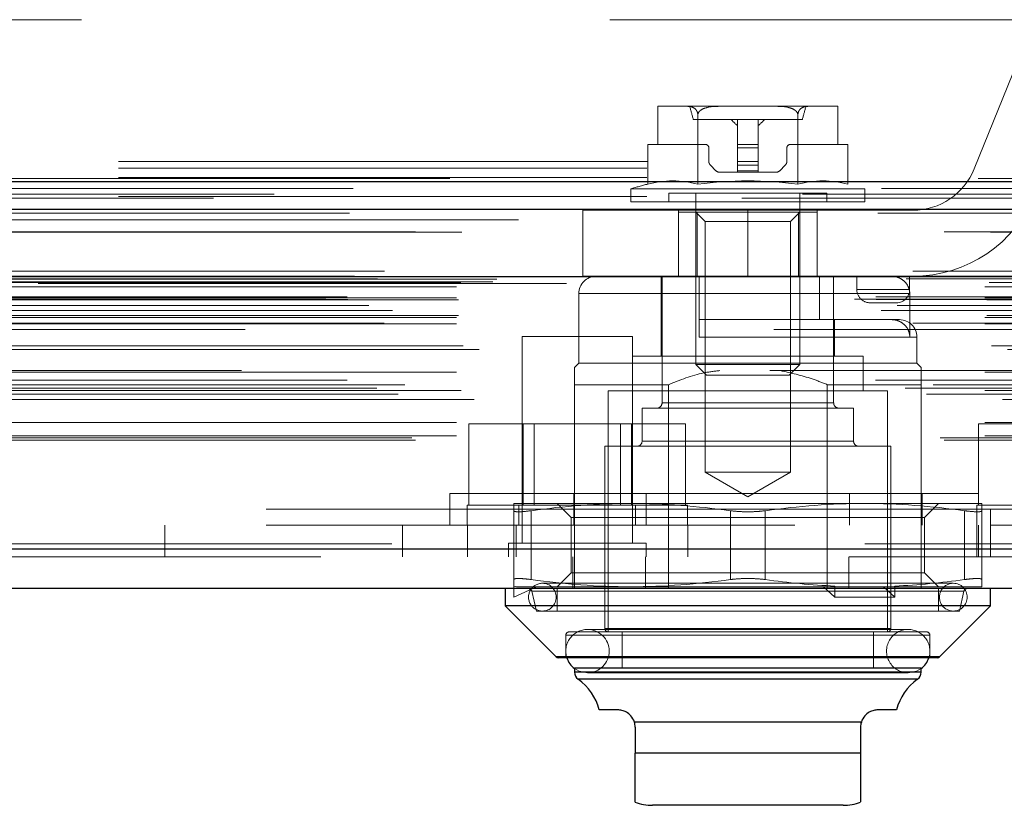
# Model space of a CAD drawing. Header units: inches. Extents: x 0.2 to 10.7, y 0.2 to 7.9.
# Tile 69 of 105: x 4.715 to 4.901, y 6.249 to 6.398. Entities that reach past the tile are written whole.
import ezdxf

# ---------------------------------------------------------------- set-up
doc = ezdxf.new("R2010")
doc.units = ezdxf.units.IN
doc.header["$MEASUREMENT"] = 0
doc.linetypes.add('HIDDEN', pattern=[0.07500000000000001, 0.05, -0.025])

msp = doc.modelspace()

# ---------------------------------------------------------------- linework, layer by layer
at = {"color": 7, "linetype": 'HIDDEN', "lineweight": 18}
for p, q in [((4.926307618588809, 6.398104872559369), (3.13330761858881, 6.398104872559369)), ((4.90430206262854, 6.392271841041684), (4.895245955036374, 6.369878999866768)), ((4.835361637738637, 6.38171671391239), (4.835361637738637, 6.374499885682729)), ((4.835451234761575, 6.381717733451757), (4.835420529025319, 6.381717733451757)), ((4.835451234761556, 6.381717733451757), (4.835420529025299, 6.381717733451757)), ((4.840954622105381, 6.381717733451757), (4.835451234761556, 6.381717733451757)), ((4.846905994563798, 6.381717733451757), (4.840954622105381, 6.381717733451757)), ((4.842938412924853, 6.367004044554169), (4.842938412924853, 6.380140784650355)), ((4.857912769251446, 6.381717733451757), (4.846905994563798, 6.381717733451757)), ((4.863864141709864, 6.381717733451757), (4.857912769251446, 6.381717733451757)), ((4.861880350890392, 6.367004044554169), (4.861880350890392, 6.380140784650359)), ((4.869367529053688, 6.381717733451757), (4.863864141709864, 6.381717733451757)), ((4.869398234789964, 6.381717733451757), (4.869367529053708, 6.381717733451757)), ((4.869398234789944, 6.381717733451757), (4.869367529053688, 6.381717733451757)), ((4.869457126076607, 6.374499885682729), (4.869457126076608, 6.38171671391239)), ((4.862727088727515, 6.379257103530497), (4.84209167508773, 6.379257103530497)), ((4.850440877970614, 6.379257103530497), (4.850440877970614, 6.374499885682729)), ((4.85437788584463, 6.379257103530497), (4.85437788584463, 6.374499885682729)), ((4.833467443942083, 6.367004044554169), (4.833467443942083, 6.374499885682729)), ((4.835361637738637, 6.374499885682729), (4.833467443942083, 6.374499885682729)), ((4.84437132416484, 6.374499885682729), (4.835361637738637, 6.374499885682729)), ((4.850440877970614, 6.374499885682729), (4.85437788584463, 6.374499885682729)), ((4.850440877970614, 6.374499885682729), (4.850440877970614, 6.373843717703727)), ((4.85437788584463, 6.374499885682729), (4.85437788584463, 6.373843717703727)), ((4.869457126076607, 6.374499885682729), (4.860447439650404, 6.374499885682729)), ((4.871351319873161, 6.374499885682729), (4.869457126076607, 6.374499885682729)), ((4.871351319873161, 6.36700404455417), (4.871351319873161, 6.374499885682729)), ((4.845027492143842, 6.37129865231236), (4.845027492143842, 6.373843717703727)), ((4.850440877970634, 6.373843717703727), (4.85437788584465, 6.373843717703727)), ((4.850440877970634, 6.373843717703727), (4.85437788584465, 6.373843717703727)), ((4.850440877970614, 6.373843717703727), (4.85437788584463, 6.373843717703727)), ((4.850440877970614, 6.373843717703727), (4.850440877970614, 6.37129865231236)), ((4.850440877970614, 6.373843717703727), (4.85437788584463, 6.373843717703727)), ((4.85437788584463, 6.373843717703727), (4.85437788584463, 6.37129865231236)), ((4.859791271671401, 6.373843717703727), (4.859791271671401, 6.37129865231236)), ((3.13330761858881, 6.371271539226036), (4.926307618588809, 6.371271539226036)), ((3.13330761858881, 6.371271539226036), (4.926307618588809, 6.371271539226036)), ((3.133383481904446, 6.371271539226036), (4.92623175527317, 6.371271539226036)), ((3.133383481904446, 6.371271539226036), (4.92623175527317, 6.371271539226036)), ((3.133383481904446, 6.371271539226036), (4.92623175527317, 6.371271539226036)), ((3.133383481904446, 6.371271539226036), (4.92623175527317, 6.371271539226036)), ((4.850440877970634, 6.37129865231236), (4.85437788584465, 6.37129865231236)), ((4.850440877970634, 6.37129865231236), (4.85437788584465, 6.37129865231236)), ((4.850440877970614, 6.37129865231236), (4.85437788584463, 6.37129865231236)), ((4.850440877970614, 6.37129865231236), (4.850440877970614, 6.370602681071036)), ((4.850440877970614, 6.37129865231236), (4.85437788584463, 6.37129865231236)), ((4.85437788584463, 6.37129865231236), (4.85437788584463, 6.370602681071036)), ((3.13330761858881, 6.370003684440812), (4.926307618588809, 6.370003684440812)), ((4.84637963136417, 6.369538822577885), (4.845315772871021, 6.370602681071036)), ((4.850440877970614, 6.369250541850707), (4.847075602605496, 6.369250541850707)), ((4.850440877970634, 6.370602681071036), (4.85437788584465, 6.370602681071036)), ((4.850440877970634, 6.370602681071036), (4.85437788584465, 6.370602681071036)), ((4.850440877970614, 6.370602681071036), (4.85437788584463, 6.370602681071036)), ((4.850440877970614, 6.370602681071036), (4.850440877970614, 6.369538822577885)), ((4.850440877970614, 6.370602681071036), (4.85437788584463, 6.370602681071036)), ((4.850440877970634, 6.369538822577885), (4.85437788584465, 6.369538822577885)), ((4.850440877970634, 6.369538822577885), (4.85437788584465, 6.369538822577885)), ((4.850440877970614, 6.369538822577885), (4.85437788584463, 6.369538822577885)), ((4.850440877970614, 6.369538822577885), (4.850440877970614, 6.369250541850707)), ((4.850440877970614, 6.369538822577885), (4.85437788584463, 6.369538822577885)), ((4.850440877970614, 6.369250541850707), (4.85437788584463, 6.369250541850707)), ((4.85437788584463, 6.370602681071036), (4.85437788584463, 6.369538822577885)), ((4.85437788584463, 6.369538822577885), (4.85437788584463, 6.369250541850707)), ((4.857743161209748, 6.369250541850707), (4.85437788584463, 6.369250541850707)), ((4.859502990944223, 6.370602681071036), (4.858439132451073, 6.369538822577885)), ((3.13330761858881, 6.368271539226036), (4.926307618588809, 6.368271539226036)), ((4.874555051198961, 6.366114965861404), (4.830263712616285, 6.366114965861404)), ((4.830263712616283, 6.366114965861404), (4.830263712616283, 6.363673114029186)), ((4.867337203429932, 6.365313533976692), (4.837481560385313, 6.365313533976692)), ((4.837481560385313, 6.365313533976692), (4.837481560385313, 6.363673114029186)), ((4.842566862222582, 6.365313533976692), (4.842566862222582, 6.332877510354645)), ((4.862251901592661, 6.332877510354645), (4.862251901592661, 6.365313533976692)), ((4.867337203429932, 6.363673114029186), (4.867337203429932, 6.365313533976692)), ((4.874555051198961, 6.363673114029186), (4.874555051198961, 6.366114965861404)), ((4.962775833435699, 6.365081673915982), (3.096797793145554, 6.365081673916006)), ((4.951253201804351, 6.36435790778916), (3.108317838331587, 6.364357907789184)), ((3.13330761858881, 6.364653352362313), (4.926307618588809, 6.36465335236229)), ((4.874555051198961, 6.363673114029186), (4.830263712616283, 6.363673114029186)), ((4.852407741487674, 6.362065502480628), (4.821157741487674, 6.362065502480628)), ((4.821157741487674, 6.362065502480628), (4.821157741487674, 6.349565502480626)), ((4.839282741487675, 6.349565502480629), (4.839282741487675, 6.362065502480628)), ((4.842842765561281, 6.361704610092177), (4.83928602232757, 6.361704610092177)), ((4.83928602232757, 6.361704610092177), (4.83928602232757, 6.349565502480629)), ((4.842566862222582, 6.361704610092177), (4.844343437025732, 6.359928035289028)), ((4.842842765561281, 6.361704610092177), (4.842842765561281, 6.349565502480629)), ((4.861975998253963, 6.361704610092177), (4.842842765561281, 6.361704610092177)), ((4.852407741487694, 6.349565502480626), (4.852407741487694, 6.362065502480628)), ((4.852407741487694, 6.349565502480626), (4.852407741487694, 6.362065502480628)), ((4.852407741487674, 6.349565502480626), (4.852407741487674, 6.362065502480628)), ((4.852407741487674, 6.349565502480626), (4.852407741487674, 6.362065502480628)), ((4.883657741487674, 6.362065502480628), (4.852407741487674, 6.362065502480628)), ((4.860475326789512, 6.359928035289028), (4.862251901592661, 6.361704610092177)), ((4.861975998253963, 6.361704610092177), (4.861975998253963, 6.349565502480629)), ((4.865532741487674, 6.361704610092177), (4.861975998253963, 6.361704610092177)), ((4.865532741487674, 6.349565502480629), (4.865532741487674, 6.362065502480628)), ((3.109027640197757, 6.360231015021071), (4.950546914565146, 6.360231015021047)), ((4.852409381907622, 6.359928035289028), (4.844343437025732, 6.359928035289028)), ((4.844343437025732, 6.359928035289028), (4.844343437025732, 6.312495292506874)), ((4.860475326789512, 6.359928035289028), (4.852409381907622, 6.359928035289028)), ((4.860475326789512, 6.312495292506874), (4.860475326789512, 6.359928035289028)), ((4.983632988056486, 6.350510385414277), (3.075941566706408, 6.350510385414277)), ((3.081384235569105, 6.349543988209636), (4.978190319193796, 6.349543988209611)), ((4.977980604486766, 6.349570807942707), (3.081593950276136, 6.349570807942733)), ((3.082347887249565, 6.349092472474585), (4.977226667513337, 6.34909247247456)), ((3.082347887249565, 6.349092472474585), (4.977226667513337, 6.34909247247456)), ((3.098084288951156, 6.348421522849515), (4.961490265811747, 6.348421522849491)), ((3.098084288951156, 6.348421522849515), (4.961490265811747, 6.348421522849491)), ((3.104164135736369, 6.34849190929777), (4.955410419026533, 6.348491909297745)), ((3.104164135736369, 6.34849190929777), (4.955410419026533, 6.348491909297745)), ((3.104937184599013, 6.349039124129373), (4.954637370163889, 6.349039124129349)), ((3.104937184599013, 6.349039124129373), (4.954637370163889, 6.349039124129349)), ((4.852407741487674, 6.349565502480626), (4.821157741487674, 6.349565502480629)), ((4.836005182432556, 6.349565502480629), (4.836005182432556, 6.334473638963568)), ((4.836169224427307, 6.349565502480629), (4.836169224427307, 6.325615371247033)), ((4.843223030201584, 6.349565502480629), (4.843223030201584, 6.341363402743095)), ((4.852407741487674, 6.349565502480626), (4.883657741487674, 6.349565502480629)), ((4.866000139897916, 6.349565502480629), (4.866000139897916, 6.341363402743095)), ((4.868649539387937, 6.325615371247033), (4.868649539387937, 6.349565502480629)), ((4.873032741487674, 6.347065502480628), (4.873032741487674, 6.349565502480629)), ((4.883032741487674, 6.347065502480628), (4.883032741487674, 6.349565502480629)), ((3.097250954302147, 6.347578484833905), (4.962323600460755, 6.347578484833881)), ((3.097250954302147, 6.347578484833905), (4.962323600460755, 6.347578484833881)), ((3.118106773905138, 6.348177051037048), (4.941523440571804, 6.348177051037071)), ((4.873032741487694, 6.347065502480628), (4.883032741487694, 6.347065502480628)), ((4.883032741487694, 6.347065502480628), (4.873032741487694, 6.347065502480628)), ((4.873032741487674, 6.347065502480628), (4.883032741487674, 6.347065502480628)), ((4.883032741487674, 6.347065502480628), (4.873032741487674, 6.347065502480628)), ((3.072565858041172, 6.345242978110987), (4.98700869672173, 6.345242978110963)), ((3.072565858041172, 6.345242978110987), (4.98700869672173, 6.345242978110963)), ((3.076611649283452, 6.345668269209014), (4.982962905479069, 6.345668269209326)), ((3.07670151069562, 6.345158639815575), (4.98287304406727, 6.345158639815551)), ((3.097250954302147, 6.345504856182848), (4.962323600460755, 6.345504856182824)), ((3.097250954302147, 6.345504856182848), (4.962323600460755, 6.345504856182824)), ((3.097667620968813, 6.345088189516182), (4.961906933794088, 6.345088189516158)), ((4.820421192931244, 6.346284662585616), (4.820421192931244, 6.333161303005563)), ((4.883050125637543, 6.346284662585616), (4.820571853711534, 6.346284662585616)), ((4.883050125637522, 6.346284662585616), (4.820571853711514, 6.346284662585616)), ((4.883050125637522, 6.346284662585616), (4.883050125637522, 6.338082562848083)), ((3.07763451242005, 6.343105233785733), (4.981940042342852, 6.343105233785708)), ((4.980672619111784, 6.344054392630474), (3.078940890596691, 6.344054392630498)), ((3.085181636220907, 6.343074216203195), (4.974392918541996, 6.34307421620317)), ((4.875532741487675, 6.344565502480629), (4.880532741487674, 6.344565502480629)), ((3.097250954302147, 6.341754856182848), (4.962323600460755, 6.341754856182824)), ((3.097250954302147, 6.341754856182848), (4.962323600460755, 6.341754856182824)), ((3.097667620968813, 6.342171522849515), (4.961906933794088, 6.34217152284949)), ((4.843223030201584, 6.341363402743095), (4.866000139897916, 6.341363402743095)), ((4.879607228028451, 6.341363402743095), (4.866000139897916, 6.341363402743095)), ((4.868813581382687, 6.334473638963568), (4.868813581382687, 6.341363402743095)), ((4.881116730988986, 6.341363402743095), (4.879607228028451, 6.341363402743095)), ((3.083606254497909, 6.340704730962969), (4.975963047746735, 6.340704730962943)), ((3.097250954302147, 6.340581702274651), (4.962323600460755, 6.340581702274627)), ((4.957296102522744, 6.339471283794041), (3.102272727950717, 6.339471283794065)), ((4.830551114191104, 6.338177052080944), (4.80971778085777, 6.338177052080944)), ((4.80971778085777, 6.338177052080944), (4.80971778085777, 6.299114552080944)), ((4.830551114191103, 6.299114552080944), (4.830551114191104, 6.338177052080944)), ((4.843223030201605, 6.338082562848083), (4.884251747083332, 6.338082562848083)), ((4.843223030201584, 6.338082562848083), (4.884251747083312, 6.338082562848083)), ((4.884397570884, 6.333161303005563), (4.884397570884, 6.338082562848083)), ((3.098513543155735, 6.336410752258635), (4.961083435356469, 6.336410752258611)), ((3.101546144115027, 6.33573571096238), (4.958028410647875, 6.335735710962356)), ((3.101546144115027, 6.33573571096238), (4.958028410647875, 6.335735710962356)), ((4.874226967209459, 6.334473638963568), (4.830591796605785, 6.334473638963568)), ((4.830591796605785, 6.334473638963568), (4.830591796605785, 6.327911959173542)), ((4.874226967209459, 6.327911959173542), (4.874226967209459, 6.334473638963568)), ((4.956558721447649, 6.331729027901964), (3.103025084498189, 6.331729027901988)), ((4.820421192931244, 6.333161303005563), (4.819600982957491, 6.332341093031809)), ((4.884397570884, 6.333161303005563), (4.820421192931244, 6.333161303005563)), ((4.862251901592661, 6.332877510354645), (4.842566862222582, 6.332877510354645)), ((4.842566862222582, 6.332877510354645), (4.844579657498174, 6.330864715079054)), ((4.860239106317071, 6.330864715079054), (4.862251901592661, 6.332877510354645)), ((4.885217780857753, 6.332341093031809), (4.884397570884, 6.333161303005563)), ((4.976595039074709, 6.329889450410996), (3.082986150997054, 6.329889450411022)), ((3.097250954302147, 6.331411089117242), (4.962323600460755, 6.331411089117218)), ((4.860239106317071, 6.330864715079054), (4.844579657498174, 6.330864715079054)), ((3.082198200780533, 6.328430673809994), (4.977376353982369, 6.32843067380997)), ((3.087500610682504, 6.329014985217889), (4.972073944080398, 6.329014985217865)), ((3.097250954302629, 6.327966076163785), (4.962323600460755, 6.327966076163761)), ((3.098169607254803, 6.327959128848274), (4.96139417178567, 6.32795912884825)), ((4.819600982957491, 6.329060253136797), (4.819600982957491, 6.290510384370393)), ((4.837374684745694, 6.329060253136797), (4.819600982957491, 6.329060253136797)), ((4.878820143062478, 6.327911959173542), (4.825998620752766, 6.327911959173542)), ((4.825998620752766, 6.327911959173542), (4.825998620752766, 6.282308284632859)), ((4.837374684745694, 6.329060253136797), (4.837374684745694, 6.290510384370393)), ((4.867444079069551, 6.329060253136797), (4.867444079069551, 6.290510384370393)), ((4.885217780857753, 6.329060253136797), (4.867444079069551, 6.329060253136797)), ((4.878820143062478, 6.282308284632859), (4.878820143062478, 6.327911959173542)), ((4.885217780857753, 6.329060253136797), (4.885217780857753, 6.296510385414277)), ((3.086235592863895, 6.327262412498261), (4.973328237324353, 6.327262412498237)), ((3.100616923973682, 6.326239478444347), (4.958957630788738, 6.326239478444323)), ((4.872422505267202, 6.324631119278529), (4.832396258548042, 6.324631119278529)), ((4.832396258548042, 6.324631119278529), (4.832396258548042, 6.318397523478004)), ((4.836207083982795, 6.325615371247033), (4.868611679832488, 6.325615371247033)), ((4.836207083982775, 6.325615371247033), (4.868611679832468, 6.325615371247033)), ((4.872422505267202, 6.318397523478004), (4.872422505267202, 6.324631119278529)), ((3.097250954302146, 6.32193123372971), (4.962323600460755, 6.321931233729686)), ((4.79963851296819, 6.306260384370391), (4.799638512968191, 6.321677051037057)), ((4.809886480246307, 6.321677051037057), (4.799638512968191, 6.321677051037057)), ((4.809886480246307, 6.30626038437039), (4.809886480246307, 6.321677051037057)), ((4.830382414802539, 6.321677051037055), (4.809886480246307, 6.321677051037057)), ((4.811971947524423, 6.321677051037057), (4.811971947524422, 6.30626038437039)), ((4.828296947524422, 6.306260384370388), (4.828296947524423, 6.321677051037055)), ((4.830382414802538, 6.306260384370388), (4.830382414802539, 6.321677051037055)), ((4.840630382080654, 6.321677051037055), (4.830382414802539, 6.321677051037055)), ((4.840630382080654, 6.306260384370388), (4.840630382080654, 6.321677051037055)), ((4.896055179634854, 6.306260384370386), (4.896055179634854, 6.321677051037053)), ((4.906303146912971, 6.321677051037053), (4.896055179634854, 6.321677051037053)), ((3.088802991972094, 6.318998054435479), (4.970771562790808, 6.318998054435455)), ((3.097250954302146, 6.319398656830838), (4.962323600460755, 6.319398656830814)), ((3.097250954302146, 6.319398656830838), (4.962323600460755, 6.319398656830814)), ((3.089533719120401, 6.318565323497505), (4.970040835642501, 6.318565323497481)), ((4.87947631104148, 6.3174132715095), (4.825342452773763, 6.3174132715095)), ((4.825342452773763, 6.3174132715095), (4.825342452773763, 6.282964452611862)), ((4.832542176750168, 6.318397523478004), (4.872276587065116, 6.318397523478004)), ((4.832542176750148, 6.318397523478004), (4.872276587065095, 6.318397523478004)), ((4.87947631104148, 6.282964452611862), (4.87947631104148, 6.3174132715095)), ((4.860475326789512, 6.312495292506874), (4.844343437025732, 6.312495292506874)), ((4.844343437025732, 6.312495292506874), (4.852409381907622, 6.307838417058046)), ((4.852409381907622, 6.307838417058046), (4.860475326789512, 6.312495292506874)), ((4.795992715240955, 6.308510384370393), (4.908826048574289, 6.308510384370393)), ((4.795992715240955, 6.308510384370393), (4.795992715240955, 6.302510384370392)), ((4.819451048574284, 6.308510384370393), (4.819451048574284, 6.302510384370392)), ((4.833159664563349, 6.308510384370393), (4.833159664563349, 6.302510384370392)), ((4.871659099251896, 6.308510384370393), (4.871659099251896, 6.302510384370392)), ((4.88536771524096, 6.308510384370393), (4.88536771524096, 6.302510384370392)), ((4.840967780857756, 6.306260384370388), (4.79930111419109, 6.306260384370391)), ((4.79930111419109, 6.306260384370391), (4.79930111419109, 6.30251038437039)), ((4.830263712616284, 6.306586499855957), (4.808118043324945, 6.306586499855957)), ((4.809092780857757, 6.30626038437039), (4.809092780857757, 6.30251038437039)), ((4.816320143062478, 6.306586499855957), (4.818984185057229, 6.303922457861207)), ((4.874555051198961, 6.306586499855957), (4.830263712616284, 6.306586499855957)), ((4.83117611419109, 6.302510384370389), (4.83117611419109, 6.306260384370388)), ((4.840967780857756, 6.302510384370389), (4.840967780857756, 6.306260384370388)), ((4.896700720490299, 6.306586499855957), (4.874555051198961, 6.306586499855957)), ((4.885834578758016, 6.303922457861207), (4.888498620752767, 6.306586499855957)), ((4.93738444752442, 6.306260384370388), (4.895717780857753, 6.306260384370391)), ((4.895717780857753, 6.306260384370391), (4.895717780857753, 6.30251038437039)), ((3.161273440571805, 6.305510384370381), (4.898356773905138, 6.305510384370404)), ((3.161273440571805, 6.305510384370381), (4.898356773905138, 6.305510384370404)), ((4.898356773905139, 6.305510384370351), (3.161273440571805, 6.305510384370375)), ((4.898356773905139, 6.305510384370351), (3.161273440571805, 6.305510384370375)), ((4.808118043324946, 6.292196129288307), (4.808118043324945, 6.305228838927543)), ((4.811398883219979, 6.292196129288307), (4.811398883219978, 6.305228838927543)), ((4.811398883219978, 6.292196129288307), (4.811398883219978, 6.305228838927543)), ((4.811398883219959, 6.292196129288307), (4.811398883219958, 6.305228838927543)), ((4.811398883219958, 6.292196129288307), (4.811398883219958, 6.305228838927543)), ((4.869121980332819, 6.303922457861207), (4.818984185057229, 6.303922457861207)), ((4.818984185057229, 6.303922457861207), (4.818984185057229, 6.293502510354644)), ((4.849128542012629, 6.292196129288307), (4.849128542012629, 6.305228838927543)), ((4.849128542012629, 6.292196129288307), (4.849128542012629, 6.305228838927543)), ((4.849128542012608, 6.292196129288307), (4.849128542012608, 6.305228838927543)), ((4.849128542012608, 6.292196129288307), (4.849128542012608, 6.305228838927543)), ((4.855690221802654, 6.292196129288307), (4.855690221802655, 6.305228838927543)), ((4.855690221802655, 6.292196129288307), (4.855690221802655, 6.305228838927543)), ((4.855690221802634, 6.292196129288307), (4.855690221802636, 6.305228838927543)), ((4.855690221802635, 6.292196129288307), (4.855690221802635, 6.305228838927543)), ((4.885834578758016, 6.303922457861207), (4.869121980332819, 6.303922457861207)), ((4.885834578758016, 6.293502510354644), (4.885834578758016, 6.303922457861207)), ((4.893419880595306, 6.292196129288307), (4.893419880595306, 6.305228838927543)), ((4.893419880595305, 6.292196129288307), (4.893419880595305, 6.305228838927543)), ((4.893419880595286, 6.292196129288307), (4.893419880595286, 6.305228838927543)), ((4.893419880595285, 6.292196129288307), (4.893419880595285, 6.305228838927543)), ((4.896700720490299, 6.292196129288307), (4.896700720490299, 6.305228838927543)), ((4.898356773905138, 6.305510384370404), (4.898356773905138, 6.296510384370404)), ((4.898356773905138, 6.305510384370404), (4.941523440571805, 6.305510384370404)), ((3.161273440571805, 6.302510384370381), (4.898356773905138, 6.302510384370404)), ((4.742106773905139, 6.302510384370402), (4.742106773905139, 6.296510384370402)), ((4.787051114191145, 6.302510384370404), (4.787051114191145, 6.296510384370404)), ((4.799356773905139, 6.302510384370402), (4.799356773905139, 6.296510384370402)), ((4.808551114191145, 6.302510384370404), (4.808551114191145, 6.296510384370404)), ((4.841023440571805, 6.296510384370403), (4.841023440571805, 6.302510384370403)), ((4.895717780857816, 6.302510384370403), (4.895717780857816, 6.296510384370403)), ((4.896051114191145, 6.296510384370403), (4.896051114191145, 6.302510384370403)), ((4.943301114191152, 6.302510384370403), (4.898356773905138, 6.302510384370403)), ((4.974548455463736, 6.298989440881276), (3.085026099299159, 6.298989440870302)), ((3.08502609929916, 6.298989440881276), (4.974548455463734, 6.298989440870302)), ((4.83315528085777, 6.299114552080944), (4.807113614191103, 6.299114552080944)), ((4.807113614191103, 6.299114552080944), (4.807113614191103, 6.296510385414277)), ((4.83315528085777, 6.296510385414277), (4.83315528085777, 6.299114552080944)), ((3.08502609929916, 6.297947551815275), (4.974548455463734, 6.297947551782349)), ((4.97160331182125, 6.296510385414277), (3.087971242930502, 6.296510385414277)), ((4.819301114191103, 6.296510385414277), (4.819301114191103, 6.290510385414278)), ((4.833009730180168, 6.296510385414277), (4.833009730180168, 6.290510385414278)), ((4.871509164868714, 6.296510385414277), (4.871509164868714, 6.290510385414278)), ((4.885217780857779, 6.296510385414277), (4.885217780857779, 6.290510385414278)), ((4.818984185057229, 6.293502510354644), (4.816320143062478, 6.290838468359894)), ((4.869121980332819, 6.293502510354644), (4.818984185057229, 6.293502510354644)), ((4.885834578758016, 6.293502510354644), (4.869121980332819, 6.293502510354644)), ((4.888498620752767, 6.290838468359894), (4.885834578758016, 6.293502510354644)), ((4.808118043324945, 6.290967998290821), (4.808606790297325, 6.290838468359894)), ((4.808118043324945, 6.290967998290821), (4.808118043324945, 6.288869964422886)), ((4.808118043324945, 6.288869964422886), (4.812382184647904, 6.290838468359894)), ((4.830263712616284, 6.290838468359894), (4.808606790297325, 6.290838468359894)), ((4.891287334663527, 6.291494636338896), (4.813531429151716, 6.291494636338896)), ((4.868628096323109, 6.290838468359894), (4.830263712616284, 6.290838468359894)), ((4.866740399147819, 6.290838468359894), (4.868872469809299, 6.288869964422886)), ((4.868872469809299, 6.290967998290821), (4.868628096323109, 6.290838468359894)), ((4.868628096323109, 6.290838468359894), (4.878105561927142, 6.290838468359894)), ((4.868872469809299, 6.288869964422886), (4.868872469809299, 6.290967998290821)), ((4.878105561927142, 6.290838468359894), (4.880237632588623, 6.288869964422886)), ((4.879993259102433, 6.290838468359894), (4.878105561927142, 6.290838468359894)), ((4.880237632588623, 6.290967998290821), (4.879993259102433, 6.290838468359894)), ((4.896700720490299, 6.290838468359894), (4.879993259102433, 6.290838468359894)), ((4.880237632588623, 6.288869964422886), (4.880237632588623, 6.290967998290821)), ((4.811515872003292, 6.290001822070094), (4.812383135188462, 6.286245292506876)), ((4.811552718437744, 6.290001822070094), (4.89326604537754, 6.290001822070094)), ((4.811552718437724, 6.290001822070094), (4.893266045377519, 6.290001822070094)), ((4.816320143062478, 6.290510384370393), (4.816320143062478, 6.286245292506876)), ((4.880237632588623, 6.288869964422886), (4.868872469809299, 6.288869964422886)), ((4.888498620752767, 6.286245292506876), (4.888498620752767, 6.290510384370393)), ((4.892435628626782, 6.286245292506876), (4.893302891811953, 6.290001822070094)), ((4.892435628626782, 6.286245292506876), (4.812383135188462, 6.286245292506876)), ((4.817960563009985, 6.281652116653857), (4.817960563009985, 6.27738702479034)), ((4.818107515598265, 6.281652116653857), (4.886711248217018, 6.281652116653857)), ((4.818107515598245, 6.281652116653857), (4.886711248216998, 6.281652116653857)), ((4.886202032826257, 6.282308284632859), (4.818616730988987, 6.282308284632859)), ((4.882757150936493, 6.282770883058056), (4.82206161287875, 6.282770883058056)), ((4.825490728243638, 6.282964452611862), (4.879328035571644, 6.282964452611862)), ((4.825490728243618, 6.282964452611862), (4.879328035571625, 6.282964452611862)), ((4.828623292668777, 6.282308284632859), (4.828623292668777, 6.275418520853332)), ((4.876195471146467, 6.275418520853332), (4.876195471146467, 6.282308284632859)), ((4.88685820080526, 6.27738702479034), (4.88685820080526, 6.281652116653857)), ((4.816127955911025, 6.277579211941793), (4.852409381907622, 6.277579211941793)), ((4.816164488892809, 6.277579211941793), (4.888654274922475, 6.277579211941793)), ((4.852409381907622, 6.277579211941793), (4.88869080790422, 6.277579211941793)), ((4.819600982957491, 6.275418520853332), (4.819600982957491, 6.275388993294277)), ((4.819600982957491, 6.274677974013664), (4.852409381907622, 6.274677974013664)), ((4.819638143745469, 6.274677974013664), (4.885180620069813, 6.274677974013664)), ((4.82206161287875, 6.274568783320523), (4.882757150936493, 6.274568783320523)), ((4.852409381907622, 6.274677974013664), (4.885217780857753, 6.274677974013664)), ((4.885217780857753, 6.275388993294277), (4.885217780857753, 6.275418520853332)), ((4.820304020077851, 6.27333176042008), (4.852409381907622, 6.27333176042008)), ((4.82034038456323, 6.27333176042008), (4.884478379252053, 6.27333176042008)), ((4.852409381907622, 6.27333176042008), (4.884514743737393, 6.27333176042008)), ((4.830930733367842, 6.265254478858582), (4.87388803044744, 6.265254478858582)), ((4.87388803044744, 6.265254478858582), (4.830930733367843, 6.265254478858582)), ((4.830930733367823, 6.265254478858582), (4.873888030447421, 6.265254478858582)), ((4.873734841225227, 6.259342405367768), (4.831083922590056, 6.259342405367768)), ((4.831083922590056, 6.259342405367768), (4.873734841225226, 6.259342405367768)), ((4.831083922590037, 6.259342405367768), (4.873734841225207, 6.259342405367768))]:
    msp.add_line(p, q, dxfattribs=at)
at = {"color": 7, "linetype": 'Continuous', "lineweight": 25}
for p, q in [((3.13330761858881, 6.36746797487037), (4.926307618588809, 6.36746797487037)), ((3.13330761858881, 6.362271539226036), (4.926307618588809, 6.362271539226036)), ((4.983632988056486, 6.349468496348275), (3.075941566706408, 6.349468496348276)), ((4.974548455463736, 6.297947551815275), (3.085026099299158, 6.297947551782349)), ((4.97160331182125, 6.290510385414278), (3.087971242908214, 6.290510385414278)), ((4.806477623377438, 6.290510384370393), (4.806477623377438, 6.287229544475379)), ((4.898341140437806, 6.287229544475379), (4.898341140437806, 6.290510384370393)), ((4.806477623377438, 6.287229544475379), (4.816127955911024, 6.277579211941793)), ((4.898341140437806, 6.287229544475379), (4.806477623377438, 6.287229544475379)), ((4.88869080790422, 6.277579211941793), (4.898341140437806, 6.287229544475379)), ((4.88869080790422, 6.277579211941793), (4.816127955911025, 6.277579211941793)), ((4.888226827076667, 6.27738702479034), (4.816591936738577, 6.27738702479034)), ((4.885217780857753, 6.275418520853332), (4.819600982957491, 6.275418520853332)), ((4.819600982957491, 6.275388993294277), (4.819600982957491, 6.274677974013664)), ((4.885217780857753, 6.274677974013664), (4.819600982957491, 6.274677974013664)), ((4.885217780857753, 6.274677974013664), (4.885217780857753, 6.275388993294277)), ((4.884514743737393, 6.27333176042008), (4.820304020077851, 6.27333176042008)), ((4.827803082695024, 6.267544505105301), (4.824252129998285, 6.267544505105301)), ((4.880566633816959, 6.267544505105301), (4.877015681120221, 6.267544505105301)), ((4.873888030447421, 6.265254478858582), (4.830930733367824, 6.265254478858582)), ((4.831083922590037, 6.264263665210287), (4.831083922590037, 6.259342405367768)), ((4.873734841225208, 6.264263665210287), (4.873734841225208, 6.259342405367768)), ((4.873734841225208, 6.259342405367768), (4.831083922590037, 6.259342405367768)), ((4.870454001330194, 6.249499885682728), (4.83436476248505, 6.249499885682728))]:
    msp.add_line(p, q, dxfattribs=at)
at = {"color": 7, "linetype": 'HIDDEN', "lineweight": 18, "flags": 128}
for points in [[(4.995985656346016, 6.368089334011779), (4.045085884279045, 6.368089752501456), (3.063601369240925, 6.36808933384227)], [(4.977692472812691, 6.366198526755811), (4.045085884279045, 6.36619930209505), (3.081886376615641, 6.366198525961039)], [(4.951278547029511, 6.364357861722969), (4.045085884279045, 6.364357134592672), (3.108322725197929, 6.3643578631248)], [(3.076994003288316, 6.361502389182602), (3.951573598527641, 6.361505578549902), (4.982573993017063, 6.361502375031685)], [(3.076996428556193, 6.361502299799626), (4.069955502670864, 6.361502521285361), (4.982579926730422, 6.361502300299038)], [(3.089536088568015, 6.357962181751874), (4.014495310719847, 6.357961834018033), (4.970045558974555, 6.35796218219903)], [(3.098302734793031, 6.357943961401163), (4.014495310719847, 6.357943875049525), (4.961268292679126, 6.3579439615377)], [(4.819600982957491, 6.275388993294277), (4.820492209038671, 6.274880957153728), (4.82206161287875, 6.274568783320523)], [(4.882757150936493, 6.274568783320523), (4.884326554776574, 6.274880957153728), (4.885217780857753, 6.275388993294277)]]:
    msp.add_lwpolyline(points, dxfattribs=at)
at = {"color": 7, "linetype": 'HIDDEN', "lineweight": 18}
for centre, radius, start, end in [((4.835450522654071, 6.377842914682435), 0.003874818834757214, 89.98947028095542, 91.31442977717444), ((4.835450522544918, 6.377842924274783), 0.003874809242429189, 89.98946864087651, 91.31443141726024), ((4.835420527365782, 6.380016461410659), 0.001701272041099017, 89.99994411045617, 91.98369290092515), ((6.538611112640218, 6.853945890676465), 1.761677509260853, 195.5486178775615, 195.6317027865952), ((3.166205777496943, 6.853946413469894), 1.761679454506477, 344.3682972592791, 344.4513820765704), ((4.869368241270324, 6.377842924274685), 0.003874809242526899, 88.68556858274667, 90.01053135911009), ((4.869368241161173, 6.377842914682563), 0.00387481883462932, 88.68557022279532, 90.01052971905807), ((4.869398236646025, 6.38001647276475), 0.001701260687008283, 88.01630047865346, 90.00006250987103), ((4.84437132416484, 6.373843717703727), 0.0006561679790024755, 0, 90), ((4.860447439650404, 6.373843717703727), 0.0006561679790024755, 90, 180), ((4.846011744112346, 6.37129865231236), 0.0009842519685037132, 180, 224.9999999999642), ((4.858807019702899, 6.37129865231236), 0.000984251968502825, 315.0000000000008, 0), ((4.847075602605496, 6.370234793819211), 0.000984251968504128, 225.0000000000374, 270.0000000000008), ((4.857743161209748, 6.370234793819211), 0.000984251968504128, 270.0000000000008, 314.9999999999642), ((4.883657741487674, 6.374565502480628), 0.01250000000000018, 270.0000000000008, 337.980618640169), ((4.838202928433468, 6.348573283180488), 0.01902939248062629, 75.59046573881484, 104.4095342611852), ((4.852409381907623, 6.292531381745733), 0.07507247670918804, 82.75238514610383, 97.2476148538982), ((4.866615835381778, 6.348573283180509), 0.01902939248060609, 75.59046573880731, 104.4095342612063), ((4.852409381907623, 6.292531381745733), 0.07684383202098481, 104.2704451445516, 106.7496602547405), ((4.883657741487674, 6.374565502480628), 0.02500000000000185, 270.0000000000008, 337.9806186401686), ((4.823702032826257, 6.346284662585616), 0.003280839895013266, 90, 180), ((4.875532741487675, 6.347065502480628), 0.002500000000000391, 180, 270.0000000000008), ((4.880532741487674, 6.347065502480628), 0.002499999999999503, 270.0000000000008, 0), ((4.881116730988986, 6.338082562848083), 0.003280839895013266, 0, 90), ((4.835184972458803, 6.325615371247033), 0.0009842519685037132, 270.0000000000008, 0), ((4.86963379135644, 6.325615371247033), 0.0009842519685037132, 180, 270.0000000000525), ((4.831412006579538, 6.318397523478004), 0.0009842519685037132, 270.0000000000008, 0), ((4.873406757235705, 6.318397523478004), 0.0009842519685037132, 180, 270.0000000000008), ((4.813531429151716, 6.288869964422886), 0.00262467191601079, 90, 270.0000000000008), ((4.813531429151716, 6.288869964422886), 0.00262467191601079, 270.0000000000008, 90), ((4.891287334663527, 6.288869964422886), 0.00262467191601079, 90, 270.0000000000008), ((4.891287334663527, 6.288869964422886), 0.00262467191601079, 270.0000000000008, 90), ((4.81087652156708, 6.289854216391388), 0.0006561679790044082, 13.0000000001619, 89.99999999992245), ((4.893942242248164, 6.289854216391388), 0.0006561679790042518, 90.00000000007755, 166.9999999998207), ((4.82206161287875, 6.278669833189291), 0.004101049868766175, 90, 198.2280527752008), ((4.81861673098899, 6.281652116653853), 0.0006561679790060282, 90.00000000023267, 179.9999999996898), ((4.82206161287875, 6.278669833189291), 0.004101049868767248, 270.0000000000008, 90), ((4.825998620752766, 6.282964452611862), 0.0006561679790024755, 180, 270.0000000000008), ((4.882757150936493, 6.278669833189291), 0.004101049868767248, 90, 270.0000000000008), ((4.878820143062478, 6.282964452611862), 0.0006561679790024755, 270.0000000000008, 0), ((4.882757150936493, 6.278669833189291), 0.004101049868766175, 341.7719472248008, 90), ((4.886202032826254, 6.281652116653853), 0.0006561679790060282, 3.102185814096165e-10, 89.99999999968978)]:
    msp.add_arc(centre, radius, start, end, dxfattribs=at)
at = {"color": 7, "linetype": 'Continuous', "lineweight": 25}
for centre, radius, start, end in [((4.816591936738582, 6.278043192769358), 0.0006561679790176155, 225.0000000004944, 269.999999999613), ((4.888226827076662, 6.278043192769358), 0.0006561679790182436, 270.0000000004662, 314.9999999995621), ((4.82206161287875, 6.278669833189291), 0.004101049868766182, 198.2280527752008, 233.1301023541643), ((4.882757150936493, 6.278669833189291), 0.004101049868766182, 306.8698976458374, 341.7719472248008), ((4.821241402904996, 6.274677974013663), 0.001640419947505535, 179.999999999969, 235.1500954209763), ((4.883577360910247, 6.274677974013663), 0.001640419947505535, 304.8499045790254, 3.102185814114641e-11), ((4.814679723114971, 6.265254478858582), 0.009842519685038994, 13.45412056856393, 55.15009542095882), ((4.890139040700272, 6.265254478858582), 0.009842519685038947, 124.8499045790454, 166.5458794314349), ((4.83436476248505, 6.259342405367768), 0.0098425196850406, 250.250011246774, 270.0000000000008), ((4.870454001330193, 6.259342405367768), 0.009842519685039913, 270.000000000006, 289.6081191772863)]:
    msp.add_arc(centre, radius, start, end, dxfattribs=at)
at = {"color": 7, "linetype": 'HIDDEN', "lineweight": 18}
for points, knots in [([(4.842938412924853, 6.380140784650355), (4.842930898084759, 6.380334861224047), (4.84288855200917, 6.38051488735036), (4.842770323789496, 6.380817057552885), (4.842695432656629, 6.38094129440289), (4.84245440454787, 6.381253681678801), (4.842273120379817, 6.381385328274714), (4.841718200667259, 6.381672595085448), (4.841336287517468, 6.381717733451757), (4.840954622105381, 6.381717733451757)], [0, 0, 0, 0, 0.1249999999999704, 0.1249999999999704, 0.2499999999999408, 0.2499999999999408, 0.4999999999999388, 0.4999999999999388, 1, 1, 1, 1]), ([(4.846905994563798, 6.381717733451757), (4.846142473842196, 6.381717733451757), (4.845378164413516, 6.381672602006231), (4.844267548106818, 6.381384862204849), (4.843903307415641, 6.381251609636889), (4.843426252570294, 6.380942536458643), (4.84327521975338, 6.380817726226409), (4.843038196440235, 6.380515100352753), (4.842953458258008, 6.380335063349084), (4.842938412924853, 6.380140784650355)], [0, 0, 0, 0, 0.5000000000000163, 0.5000000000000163, 0.7500000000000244, 0.7500000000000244, 0.8750000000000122, 0.8750000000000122, 1, 1, 1, 1]), ([(4.861880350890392, 6.380140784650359), (4.861865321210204, 6.38033486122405), (4.861780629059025, 6.380514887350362), (4.861544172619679, 6.380817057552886), (4.861394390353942, 6.380941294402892), (4.860912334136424, 6.381253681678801), (4.860549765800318, 6.381385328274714), (4.859439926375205, 6.381672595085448), (4.858676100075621, 6.381717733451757), (4.857912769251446, 6.381717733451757)], [0, 0, 0, 0, 0.1249999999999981, 0.1249999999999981, 0.2499999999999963, 0.2499999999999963, 0.4999999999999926, 0.4999999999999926, 1, 1, 1, 1]), ([(4.863864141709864, 6.381717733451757), (4.863482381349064, 6.381717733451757), (4.863100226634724, 6.381672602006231), (4.862544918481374, 6.381384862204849), (4.862362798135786, 6.381251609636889), (4.862124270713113, 6.380942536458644), (4.862048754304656, 6.380817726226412), (4.861930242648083, 6.380515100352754), (4.86188787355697, 6.380335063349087), (4.861880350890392, 6.380140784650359)], [0, 0, 0, 0, 0.4999999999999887, 0.4999999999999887, 0.7499999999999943, 0.7499999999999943, 0.8749999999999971, 0.8749999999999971, 1, 1, 1, 1]), ([(4.883050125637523, 6.346284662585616), (4.883050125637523, 6.346728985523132), (4.882955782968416, 6.347165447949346), (4.882598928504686, 6.347969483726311), (4.882335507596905, 6.348334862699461), (4.881694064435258, 6.348932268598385), (4.881310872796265, 6.349169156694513), (4.880492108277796, 6.349484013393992), (4.880050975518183, 6.349565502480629), (4.879607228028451, 6.349565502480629)], [0, 0, 0, 0, 0.25, 0.25, 0.5, 0.5, 0.75, 0.75, 1, 1, 1, 1]), ([(4.843223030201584, 6.341363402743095), (4.843223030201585, 6.341363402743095), (4.843223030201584, 6.341283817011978), (4.843223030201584, 6.340967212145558), (4.843223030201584, 6.340733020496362), (4.843223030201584, 6.339833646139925), (4.843223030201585, 6.338972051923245), (4.843223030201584, 6.338082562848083)], [0, 0, 0, 0, 0.2499999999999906, 0.2499999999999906, 0.4999999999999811, 0.4999999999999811, 1, 1, 1, 1]), ([(4.883050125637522, 6.338082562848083), (4.883050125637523, 6.338526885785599), (4.882955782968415, 6.338963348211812), (4.882598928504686, 6.339767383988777), (4.882335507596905, 6.340132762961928), (4.881694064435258, 6.340730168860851), (4.881310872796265, 6.34096705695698), (4.880492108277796, 6.341281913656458), (4.880050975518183, 6.341363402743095), (4.879607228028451, 6.341363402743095)], [0, 0, 0, 0, 0.25, 0.25, 0.5, 0.5, 0.75, 0.75, 1, 1, 1, 1]), ([(4.819600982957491, 6.329060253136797), (4.819600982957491, 6.32986328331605), (4.819600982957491, 6.33149376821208), (4.819600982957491, 6.332496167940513), (4.819600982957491, 6.332277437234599), (4.819600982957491, 6.332248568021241)], [0, 0, 0, 0, 0.4572276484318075, 0.9283620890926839, 1, 1, 1, 1]), ([(4.837374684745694, 6.329060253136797), (4.839574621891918, 6.329951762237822), (4.842726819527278, 6.331229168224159), (4.846089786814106, 6.33161305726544), (4.84710571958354, 6.331729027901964)], [0, 0, 0, 0, 0.6979058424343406, 1, 1, 1, 1]), ([(4.858507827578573, 6.331729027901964), (4.860560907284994, 6.331278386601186), (4.863610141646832, 6.33060909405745), (4.866499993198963, 6.329441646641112), (4.867444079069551, 6.329060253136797)], [0, 0, 0, 0, 0.6733099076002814, 1, 1, 1, 1]), ([(4.885217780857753, 6.329060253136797), (4.885217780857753, 6.32986328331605), (4.885217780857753, 6.331493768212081), (4.885217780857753, 6.332496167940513), (4.885217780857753, 6.332277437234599), (4.885217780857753, 6.332248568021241)], [0, 0, 0, 0, 0.4572276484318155, 0.9283620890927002, 1, 1, 1, 1]), ([(4.811398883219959, 6.305228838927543), (4.810900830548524, 6.305160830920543), (4.810449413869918, 6.305109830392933), (4.809638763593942, 6.305040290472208), (4.809284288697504, 6.305022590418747), (4.808712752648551, 6.30502247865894), (4.808488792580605, 6.305040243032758), (4.808193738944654, 6.305109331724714), (4.808118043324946, 6.305160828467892), (4.808118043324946, 6.305228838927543)], [0, 0, 0, 0, 0.25, 0.25, 0.5, 0.5, 0.75, 0.75, 1, 1, 1, 1]), ([(4.855690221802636, 6.305228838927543), (4.855192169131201, 6.305160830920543), (4.854666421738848, 6.305109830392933), (4.853560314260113, 6.305040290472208), (4.852983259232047, 6.305022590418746), (4.851841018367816, 6.30502247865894), (4.851260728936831, 6.305040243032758), (4.850158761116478, 6.305109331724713), (4.84962661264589, 6.305160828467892), (4.849128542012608, 6.305228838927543)], [0, 0, 0, 0, 0.25, 0.25, 0.5, 0.5, 0.75, 0.75, 1, 1, 1, 1]), ([(4.896700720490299, 6.305228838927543), (4.896700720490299, 6.305160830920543), (4.896626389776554, 6.305109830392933), (4.896330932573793, 6.305040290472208), (4.896108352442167, 6.305022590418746), (4.895537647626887, 6.30502247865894), (4.895181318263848, 6.305040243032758), (4.894374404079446, 6.305109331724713), (4.893917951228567, 6.305160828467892), (4.893419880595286, 6.305228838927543)], [0, 0, 0, 0, 0.25, 0.25, 0.5, 0.5, 0.75, 0.75, 1, 1, 1, 1]), ([(4.808118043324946, 6.292196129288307), (4.808118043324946, 6.292264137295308), (4.808192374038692, 6.292315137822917), (4.808487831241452, 6.292384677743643), (4.808710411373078, 6.292402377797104), (4.809281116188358, 6.29240248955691), (4.809637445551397, 6.292384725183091), (4.810444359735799, 6.292315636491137), (4.810900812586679, 6.292264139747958), (4.81139888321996, 6.292196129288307)], [0, 0, 0, 0, 0.25, 0.25, 0.5, 0.5, 0.75, 0.75, 1, 1, 1, 1]), ([(4.849128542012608, 6.292196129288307), (4.849626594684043, 6.292264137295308), (4.850152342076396, 6.292315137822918), (4.851258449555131, 6.292384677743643), (4.851835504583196, 6.292402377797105), (4.852977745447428, 6.29240248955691), (4.853558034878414, 6.292384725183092), (4.854660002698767, 6.292315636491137), (4.855192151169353, 6.292264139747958), (4.855690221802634, 6.292196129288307)], [0, 0, 0, 0, 0.25, 0.25, 0.5, 0.5, 0.75, 0.75, 1, 1, 1, 1]), ([(4.893419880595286, 6.292196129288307), (4.89391793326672, 6.292264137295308), (4.894369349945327, 6.292315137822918), (4.895180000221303, 6.292384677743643), (4.895534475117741, 6.292402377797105), (4.896106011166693, 6.29240248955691), (4.89632997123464, 6.292384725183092), (4.896625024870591, 6.292315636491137), (4.896700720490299, 6.292264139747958), (4.896700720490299, 6.292196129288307)], [0, 0, 0, 0, 0.25, 0.25, 0.5, 0.5, 0.75, 0.75, 1, 1, 1, 1])]:
    msp.add_open_spline(points, degree=3, knots=knots, dxfattribs=at)
for points in [[(4.849213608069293, 6.379257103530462), (4.849597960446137, 6.37884267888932), (4.84999763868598, 6.378444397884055), (4.850440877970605, 6.378092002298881)], [(4.854377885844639, 6.378092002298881), (4.854821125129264, 6.378444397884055), (4.855220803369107, 6.378842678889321), (4.85560515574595, 6.379257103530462)], [(4.808118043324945, 6.305228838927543), (4.808118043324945, 6.306084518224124), (4.808118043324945, 6.306586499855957), (4.808118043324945, 6.306586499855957)], [(4.830263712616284, 6.306586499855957), (4.823951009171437, 6.306586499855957), (4.817665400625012, 6.306084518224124), (4.811398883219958, 6.305228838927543)], [(4.849128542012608, 6.305228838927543), (4.842862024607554, 6.306084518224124), (4.83657641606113, 6.306586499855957), (4.830263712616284, 6.306586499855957)], [(4.874555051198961, 6.306586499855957), (4.868242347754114, 6.306586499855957), (4.86195673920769, 6.306084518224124), (4.855690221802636, 6.305228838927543)], [(4.893419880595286, 6.305228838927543), (4.887153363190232, 6.306084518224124), (4.880867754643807, 6.306586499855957), (4.874555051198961, 6.306586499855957)], [(4.896700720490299, 6.306586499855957), (4.896700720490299, 6.306586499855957), (4.896700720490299, 6.306084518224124), (4.896700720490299, 6.305228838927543)], [(4.808118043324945, 6.290967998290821), (4.808118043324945, 6.291167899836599), (4.808118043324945, 6.291597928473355), (4.808118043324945, 6.292196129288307)], [(4.811398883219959, 6.292196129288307), (4.817665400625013, 6.291340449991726), (4.823951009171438, 6.290838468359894), (4.830263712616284, 6.290838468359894)], [(4.830263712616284, 6.290838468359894), (4.83657641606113, 6.290838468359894), (4.842862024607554, 6.291340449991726), (4.849128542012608, 6.292196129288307)], [(4.8688724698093, 6.290967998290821), (4.86446375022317, 6.291167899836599), (4.860071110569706, 6.291597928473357), (4.855690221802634, 6.292196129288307)], [(4.893419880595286, 6.292196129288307), (4.889038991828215, 6.291597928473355), (4.884646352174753, 6.291167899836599), (4.880237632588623, 6.290967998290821)], [(4.896700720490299, 6.292196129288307), (4.896700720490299, 6.291340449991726), (4.896700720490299, 6.290838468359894), (4.896700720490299, 6.290838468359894)]]:
    msp.add_open_spline(points, degree=3, dxfattribs=at)
at = {"color": 7, "linetype": 'Continuous', "lineweight": 25}
for points, knots in [([(4.830930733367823, 6.265254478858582), (4.830788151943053, 6.265704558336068), (4.830559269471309, 6.266089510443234), (4.830028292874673, 6.266708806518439), (4.829727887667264, 6.266941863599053), (4.829142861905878, 6.267277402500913), (4.828852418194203, 6.267384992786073), (4.828303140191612, 6.267518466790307), (4.828045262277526, 6.267544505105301), (4.827803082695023, 6.267544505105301)], [0, 0, 0, 0, 0.25, 0.25, 0.5, 0.5, 0.75, 0.75, 1, 1, 1, 1]), ([(4.877015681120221, 6.267544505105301), (4.87677372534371, 6.267544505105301), (4.876516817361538, 6.267518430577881), (4.875972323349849, 6.267386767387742), (4.87568033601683, 6.267279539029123), (4.875092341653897, 6.266943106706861), (4.874792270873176, 6.266710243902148), (4.874262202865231, 6.266093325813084), (4.874030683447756, 6.265704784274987), (4.873888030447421, 6.265254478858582)], [0, 0, 0, 0, 0.25, 0.25, 0.5, 0.5, 0.75, 0.75, 1, 1, 1, 1]), ([(4.831083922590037, 6.250156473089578), (4.831083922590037, 6.250138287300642), (4.831083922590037, 6.250094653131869), (4.831083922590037, 6.250667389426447), (4.831083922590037, 6.251984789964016), (4.831083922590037, 6.254150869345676), (4.831083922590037, 6.256584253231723), (4.831083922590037, 6.258483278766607), (4.831083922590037, 6.259342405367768)], [0, 0, 0, 0, 0.1596258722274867, 0.3829991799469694, 0.6077260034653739, 0.7457164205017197, 0.8849611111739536, 0.9999999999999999, 0.9999999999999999, 0.9999999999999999, 0.9999999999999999]), ([(4.873734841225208, 6.259342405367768), (4.873734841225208, 6.258543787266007), (4.873734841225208, 6.256949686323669), (4.873734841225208, 6.254645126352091), (4.873734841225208, 6.252387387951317), (4.873734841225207, 6.250692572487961), (4.873734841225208, 6.250070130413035), (4.873734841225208, 6.250135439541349), (4.873734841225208, 6.250156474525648)], [0, 0, 0, 0, 0.1069754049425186, 0.213530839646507, 0.3566164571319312, 0.573530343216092, 0.8626412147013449, 1, 1, 1, 1])]:
    msp.add_open_spline(points, degree=3, knots=knots, dxfattribs=at)
for points in [[(4.831083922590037, 6.264263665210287), (4.831083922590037, 6.264609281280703), (4.831028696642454, 6.264945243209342), (4.830930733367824, 6.265254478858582)], [(4.873888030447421, 6.265254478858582), (4.873790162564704, 6.264945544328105), (4.873734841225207, 6.264609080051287), (4.873734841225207, 6.264263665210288)]]:
    msp.add_open_spline(points, degree=3, dxfattribs=at)

doc.saveas('drawing.dxf')
